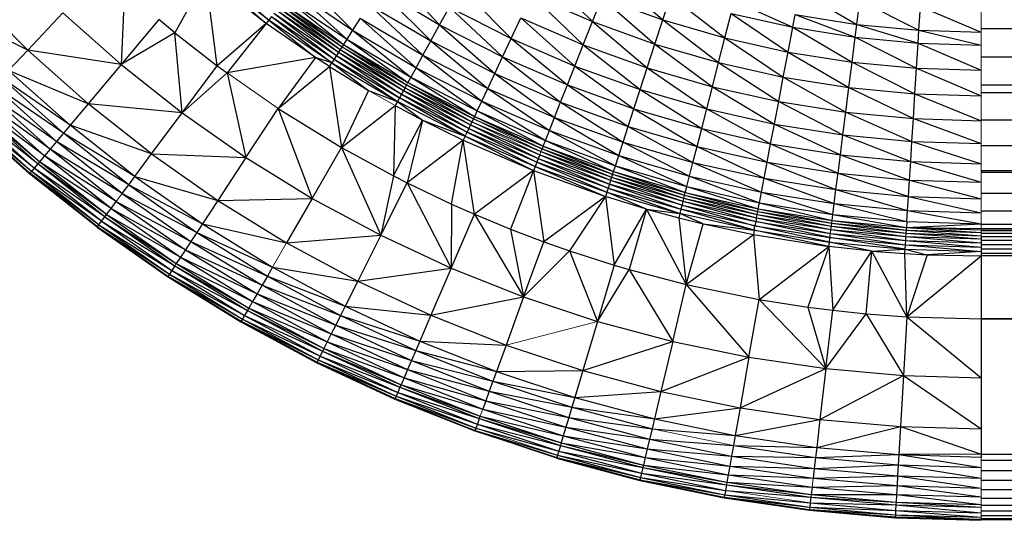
# Paper-space layout '_Front' of a CAD drawing. Header units: millimetres. Extents: x 0 to 1300, y 0 to 650.
# Tile 2 of 51: x 9 to 27, y 0 to 9. Entities that reach past the tile are written whole.
import ezdxf

# ---------------------------------------------------------------- set-up
doc = ezdxf.new("R2010")
doc.units = ezdxf.units.MM

psp = doc.layouts.new('_Front')

# ---------------------------------------------------------------- linework, layer by layer
at = {"color": 142, "linetype": 'Continuous', "lineweight": 18, "true_color": 0x0080c0}
for p, q in [((26.301, 8.778), (26.301, 10.564)), ((13.952, 9.304), (15.019, 8.523)), ((13.857, 9.174), (14.92, 8.367)), ((26.301, 8.778), (26.301, 8.552)), ((15.019, 8.523), (16.13, 7.8)), ((26.301, 6.337), (26.301, 8.552)), ((12.99, 8.059), (13.892, 7.434)), ((16.179, 7.89), (16.157, 7.849)), ((15.485, 7.753), (15.957, 7.485)), ((17.312, 7.198), (18.508, 6.617)), ((17.336, 7.249), (18.529, 6.671)), ((18.529, 6.671), (18.508, 6.617)), ((26.301, 6.337), (26.301, 6.311)), ((26.301, 5.4), (26.301, 6.311)), ((11.034, 5.794), (11.139, 5.935)), ((26.301, 5.4), (26.301, 5.391)), ((26.301, 5.391), (26.301, 5.277)), ((26.301, 5.277), (26.301, 5.245)), ((26.301, 5.245), (26.301, 5.228)), ((26.301, 5.227), (26.301, 5.188)), ((14.04, 5.063), (13.792, 4.635)), ((12.093, 4.698), (12.067, 4.659)), ((17.914, 3.257), (19.527, 3.675)), ((15.954, 2.314), (17.366, 1.753)), ((17.503, 2.13), (17.457, 2.004)), ((17.362, 1.743), (18.806, 1.264)), ((17.381, 1.794), (18.821, 1.317)), ((20.49, 1.781), (21.925, 1.484)), ((26.301, 1.283), (26.301, 1.23)), ((26.301, 0.814), (26.301, 1.23)), ((23.333, 0.909), (23.315, 0.753)), ((26.301, 0.814), (26.301, 0.708)), ((26.301, 0.648), (26.301, 0.708)), ((21.785, 0.692), (23.282, 0.473)), ((26.301, 0.648), (26.301, 0.559)), ((26.301, 0.502), (26.301, 0.559)), ((26.301, 0.502), (26.301, 0.444)), ((26.301, 0.284), (26.301, 0.444)), ((24.782, 0.222), (26.301, 0.175)), ((26.301, 0.284), (26.301, 0.244)), ((26.301, 0.214), (26.301, 0.244)), ((26.301, 0.214), (26.301, 0.178)), ((26.301, 0.178), (26.301, 0.166))]:
    psp.add_line(p, q, dxfattribs=at)
at = {"color": 7, "linetype": 'Continuous', "lineweight": 25}
for p, q in [((12.615, 9.757), (12.068, 8.77)), ((13.68, 8.93), (12.615, 9.757)), ((12.816, 8.188), (12.615, 9.757)), ((13.726, 8.993), (12.664, 9.817)), ((12.664, 9.817), (13.68, 8.93)), ((12.714, 9.877), (13.726, 8.993)), ((14.274, 9.747), (15.204, 8.814)), ((15.859, 9.846), (16.741, 8.911)), ((18.554, 9.838), (19.438, 8.966)), ((19.767, 9.799), (20.678, 8.997)), ((17.107, 9.578), (18.003, 8.667)), ((9.472, 8.464), (8.464, 9.472)), ((11.181, 9.528), (11.12, 8.209)), ((14.016, 9.392), (15.102, 8.654)), ((14.016, 9.392), (15.043, 8.562)), ((14.127, 9.546), (15.204, 8.814)), ((14.127, 9.546), (15.102, 8.654)), ((15.668, 9.546), (16.741, 8.911)), ((15.668, 9.546), (16.584, 8.625)), ((18.363, 9.431), (19.438, 8.966)), ((18.363, 9.431), (19.276, 8.558)), ((20.678, 8.997), (20.816, 9.421)), ((20.816, 9.421), (21.776, 8.678)), ((23.097, 9.504), (24.105, 8.917)), ((13.891, 9.221), (14.988, 8.475)), ((13.891, 9.221), (14.957, 8.426)), ((13.924, 9.266), (15.019, 8.523)), ((13.924, 9.266), (14.988, 8.475)), ((13.952, 9.304), (15.043, 8.562)), ((15.493, 9.27), (16.584, 8.625)), ((15.493, 9.27), (16.444, 8.371)), ((16.741, 8.911), (16.912, 9.223)), ((16.912, 9.223), (18.003, 8.667)), ((16.912, 9.223), (17.852, 8.345)), ((19.438, 8.966), (19.603, 9.384)), ((19.603, 9.384), (20.54, 8.57)), ((19.603, 9.384), (20.678, 8.997)), ((21.943, 9.329), (22.975, 8.867)), ((24.105, 8.917), (24.158, 9.336)), ((24.158, 9.336), (25.201, 8.813)), ((25.201, 8.813), (25.227, 9.235)), ((25.227, 9.235), (26.301, 8.778)), ((26.301, 8.846), (1274.114, 9.329)), ((9.472, 8.464), (8.103, 9.132)), ((10.093, 9.122), (9.472, 8.464)), ((10.093, 9.122), (11.12, 8.209)), ((13.772, 9.057), (13.726, 8.993)), ((13.772, 9.057), (14.88, 8.304)), ((13.772, 9.057), (14.838, 8.238)), ((13.816, 9.117), (14.92, 8.367)), ((13.816, 9.117), (14.88, 8.304)), ((13.857, 9.174), (14.957, 8.426)), ((21.776, 8.678), (21.887, 9.11)), ((21.887, 9.11), (22.892, 8.428)), ((21.887, 9.11), (22.975, 8.867)), ((22.975, 8.867), (23.018, 9.089)), ((23.018, 9.089), (24.076, 8.692)), ((23.018, 9.089), (24.105, 8.917)), ((11.786, 9.002), (11.12, 8.209)), ((12.068, 8.77), (11.786, 9.002)), ((13.68, 8.93), (12.816, 8.188)), ((13.68, 8.93), (12.99, 8.059)), ((13.726, 8.993), (13.68, 8.93)), ((14.552, 8.33), (13.68, 8.93)), ((14.838, 8.238), (13.726, 8.993)), ((13.726, 8.993), (14.552, 8.33)), ((15.337, 9.025), (15.204, 8.814)), ((15.337, 9.025), (16.444, 8.371)), ((15.337, 9.025), (16.324, 8.152)), ((16.584, 8.625), (16.741, 8.911)), ((16.741, 8.911), (17.852, 8.345)), ((16.741, 8.911), (17.713, 8.05)), ((18.003, 8.667), (18.176, 9.034)), ((18.176, 9.034), (19.276, 8.558)), ((18.176, 9.034), (19.127, 8.181)), ((19.276, 8.558), (19.438, 8.966)), ((19.438, 8.966), (20.54, 8.57)), ((19.438, 8.966), (20.404, 8.152)), ((20.54, 8.57), (20.678, 8.997)), ((20.678, 8.997), (21.664, 8.243)), ((20.678, 8.997), (21.776, 8.678)), ((22.892, 8.428), (22.975, 8.867)), ((22.975, 8.867), (24.021, 8.249)), ((22.975, 8.867), (24.076, 8.692)), ((24.076, 8.692), (24.105, 8.917)), ((24.105, 8.917), (25.187, 8.587)), ((24.105, 8.917), (25.201, 8.813)), ((12.068, 8.77), (11.12, 8.209)), ((12.068, 8.77), (12.816, 8.188)), ((12.197, 7.357), (12.068, 8.77)), ((15.204, 8.814), (15.102, 8.654)), ((15.204, 8.814), (16.324, 8.152)), ((15.204, 8.814), (16.232, 7.985)), ((24.021, 8.249), (24.076, 8.692)), ((24.076, 8.692), (25.158, 8.142)), ((24.076, 8.692), (25.187, 8.587)), ((25.187, 8.587), (25.201, 8.813)), ((25.201, 8.813), (26.301, 8.552)), ((25.201, 8.813), (26.301, 8.778)), ((26.301, 8.347), (1274.114, 8.846)), ((26.301, 8.846), (1274.114, 8.846)), ((15.019, 8.523), (14.988, 8.475)), ((15.043, 8.562), (15.019, 8.523)), ((15.019, 8.523), (16.157, 7.849)), ((15.102, 8.654), (15.043, 8.562)), ((15.043, 8.562), (16.179, 7.89)), ((15.043, 8.562), (16.157, 7.849)), ((15.102, 8.654), (16.232, 7.985)), ((15.102, 8.654), (16.179, 7.89)), ((16.444, 8.371), (16.584, 8.625)), ((16.584, 8.625), (17.713, 8.05)), ((16.584, 8.625), (17.589, 7.787)), ((17.852, 8.345), (18.003, 8.667)), ((18.003, 8.667), (19.127, 8.181)), ((18.003, 8.667), (18.996, 7.85)), ((19.127, 8.181), (19.276, 8.558)), ((19.276, 8.558), (20.404, 8.152)), ((19.276, 8.558), (20.279, 7.767)), ((20.404, 8.152), (20.54, 8.57)), ((20.54, 8.57), (21.664, 8.243)), ((20.54, 8.57), (21.555, 7.817)), ((21.664, 8.243), (21.776, 8.678)), ((21.776, 8.678), (22.892, 8.428)), ((21.776, 8.678), (22.807, 7.987)), ((25.158, 8.142), (25.187, 8.587)), ((25.187, 8.587), (26.301, 8.106)), ((25.187, 8.587), (26.301, 8.552)), ((9.472, 8.464), (9.133, 8.103)), ((11.12, 8.209), (9.472, 8.464)), ((10.538, 7.515), (9.472, 8.464)), ((14.92, 8.367), (14.88, 8.304)), ((14.957, 8.426), (14.92, 8.367)), ((14.92, 8.367), (16.068, 7.688)), ((14.92, 8.367), (16.032, 7.622)), ((14.988, 8.475), (14.957, 8.426)), ((14.957, 8.426), (16.102, 7.749)), ((14.957, 8.426), (16.068, 7.688)), ((14.988, 8.475), (16.13, 7.8)), ((14.988, 8.475), (16.102, 7.749)), ((16.324, 8.152), (16.444, 8.371)), ((16.444, 8.371), (17.589, 7.787)), ((16.444, 8.371), (17.483, 7.561)), ((17.713, 8.05), (17.852, 8.345)), ((17.852, 8.345), (18.996, 7.85)), ((17.852, 8.345), (18.876, 7.546)), ((22.807, 7.987), (22.892, 8.428)), ((22.892, 8.428), (24.021, 8.249)), ((22.892, 8.428), (23.964, 7.804)), ((26.301, 8.347), (1274.114, 8.347)), ((26.301, 7.848), (1274.114, 8.347)), ((11.12, 8.209), (10.538, 7.515)), ((11.12, 8.209), (12.197, 7.357)), ((12.197, 7.357), (12.816, 8.188)), ((12.816, 8.188), (12.99, 8.059)), ((14.552, 8.33), (12.99, 8.059)), ((14.552, 8.33), (13.892, 7.434)), ((13.892, 7.434), (14.796, 8.172)), ((14.796, 8.172), (14.552, 8.33)), ((14.838, 8.238), (14.552, 8.33)), ((14.796, 8.172), (14.838, 8.238)), ((14.796, 8.172), (15.485, 7.753)), ((14.796, 8.172), (15.01, 6.745)), ((14.88, 8.304), (14.838, 8.238)), ((14.838, 8.238), (15.995, 7.554)), ((14.838, 8.238), (15.485, 7.753)), ((14.88, 8.304), (16.032, 7.622)), ((14.88, 8.304), (15.995, 7.554)), ((18.996, 7.85), (19.127, 8.181)), ((19.127, 8.181), (20.279, 7.767)), ((19.127, 8.181), (20.169, 7.428)), ((21.555, 7.817), (21.664, 8.243)), ((21.664, 8.243), (22.807, 7.987)), ((21.664, 8.243), (22.725, 7.556)), ((23.964, 7.804), (24.021, 8.249)), ((24.021, 8.249), (25.158, 8.142)), ((24.021, 8.249), (25.13, 7.694)), ((10.538, 7.515), (9.133, 8.103)), ((10.22, 7.136), (9.133, 8.103)), ((12.197, 7.357), (12.99, 8.059)), ((12.99, 8.059), (13.323, 6.569)), ((16.324, 8.152), (16.232, 7.985)), ((16.324, 8.152), (17.483, 7.561)), ((16.324, 8.152), (17.402, 7.389)), ((17.589, 7.787), (17.713, 8.05)), ((17.713, 8.05), (18.876, 7.546)), ((17.713, 8.05), (18.769, 7.276)), ((20.279, 7.767), (20.404, 8.152)), ((20.404, 8.152), (21.555, 7.817)), ((20.404, 8.152), (21.454, 7.425)), ((25.13, 7.694), (25.158, 8.142)), ((25.158, 8.142), (26.301, 7.657)), ((25.158, 8.142), (26.301, 8.106)), ((10.103, 6.997), (8.878, 7.833)), ((9.981, 6.851), (8.878, 7.833)), ((10.22, 7.136), (9.008, 7.971)), ((10.103, 6.997), (9.008, 7.971)), ((16.157, 7.849), (16.13, 7.8)), ((16.157, 7.849), (17.336, 7.249)), ((16.157, 7.849), (17.312, 7.198)), ((16.232, 7.985), (16.179, 7.89)), ((16.179, 7.89), (17.355, 7.291)), ((16.179, 7.89), (17.336, 7.249)), ((16.232, 7.985), (17.402, 7.389)), ((16.232, 7.985), (17.355, 7.291)), ((18.876, 7.546), (18.996, 7.85)), ((18.996, 7.85), (20.169, 7.428)), ((18.996, 7.85), (20.068, 7.117)), ((22.725, 7.556), (22.807, 7.987)), ((22.807, 7.987), (23.964, 7.804)), ((22.807, 7.987), (23.909, 7.368)), ((26.301, 7.848), (1274.114, 7.848)), ((26.301, 7.714), (1274.114, 7.848)), ((9.981, 6.851), (8.757, 7.705)), ((9.868, 6.717), (8.757, 7.705)), ((15.485, 7.753), (15.01, 6.745)), ((15.485, 7.753), (15.995, 7.554)), ((16.068, 7.688), (16.032, 7.622)), ((16.102, 7.749), (16.068, 7.688)), ((16.068, 7.688), (17.257, 7.082)), ((16.068, 7.688), (17.225, 7.015)), ((16.13, 7.8), (16.102, 7.749)), ((16.102, 7.749), (17.287, 7.145)), ((16.102, 7.749), (17.257, 7.082)), ((16.13, 7.8), (17.312, 7.198)), ((16.13, 7.8), (17.287, 7.145)), ((17.483, 7.561), (17.589, 7.787)), ((17.589, 7.787), (18.769, 7.276)), ((17.589, 7.787), (18.677, 7.045)), ((20.169, 7.428), (20.279, 7.767)), ((20.279, 7.767), (21.454, 7.425)), ((20.279, 7.767), (21.366, 7.08)), ((21.454, 7.425), (21.555, 7.817)), ((21.555, 7.817), (22.725, 7.556)), ((21.555, 7.817), (22.649, 7.158)), ((23.909, 7.368), (23.964, 7.804)), ((23.964, 7.804), (25.13, 7.694)), ((23.964, 7.804), (25.103, 7.255)), ((25.103, 7.255), (25.13, 7.694)), ((25.13, 7.694), (26.301, 7.657)), ((25.13, 7.694), (26.301, 7.217)), ((26.301, 7.714), (1274.114, 7.714)), ((26.301, 7.232), (1274.114, 7.714)), ((9.767, 6.597), (8.557, 7.493)), ((9.681, 6.494), (8.557, 7.493)), ((9.868, 6.717), (8.649, 7.591)), ((9.767, 6.597), (8.649, 7.591)), ((10.538, 7.515), (10.22, 7.136)), ((12.197, 7.357), (10.538, 7.515)), ((11.657, 6.631), (10.538, 7.515)), ((15.01, 6.745), (15.957, 7.485)), ((15.957, 7.485), (15.929, 6.242)), ((15.995, 7.554), (15.957, 7.485)), ((15.957, 7.485), (16.439, 7.228)), ((16.032, 7.622), (15.995, 7.554)), ((17.192, 6.943), (15.995, 7.554)), ((15.995, 7.554), (16.439, 7.228)), ((17.225, 7.015), (16.032, 7.622)), ((17.192, 6.943), (16.032, 7.622)), ((17.402, 7.389), (17.483, 7.561)), ((17.483, 7.561), (18.677, 7.045)), ((17.483, 7.561), (18.607, 6.868)), ((18.769, 7.276), (18.876, 7.546)), ((18.876, 7.546), (20.068, 7.117)), ((18.876, 7.546), (19.978, 6.841)), ((22.649, 7.158), (22.725, 7.556)), ((22.725, 7.556), (23.909, 7.368)), ((22.725, 7.556), (23.858, 6.966)), ((9.537, 6.323), (8.374, 7.3)), ((9.509, 6.29), (8.374, 7.3)), ((9.586, 6.381), (8.404, 7.331)), ((9.537, 6.323), (8.404, 7.331)), ((9.651, 6.458), (8.456, 7.386)), ((9.586, 6.381), (8.456, 7.386)), ((9.681, 6.494), (8.525, 7.459)), ((9.651, 6.458), (8.525, 7.459)), ((11.657, 6.631), (12.197, 7.357)), ((12.197, 7.357), (13.323, 6.569)), ((13.323, 6.569), (13.892, 7.434)), ((13.892, 7.434), (15.01, 6.745)), ((13.892, 7.434), (14.492, 5.847)), ((17.402, 7.389), (17.355, 7.291)), ((17.402, 7.389), (18.607, 6.868)), ((17.402, 7.389), (18.567, 6.766)), ((20.068, 7.117), (20.169, 7.428)), ((20.169, 7.428), (21.366, 7.08)), ((20.169, 7.428), (21.285, 6.764)), ((21.366, 7.08), (21.454, 7.425)), ((21.454, 7.425), (22.649, 7.158)), ((21.454, 7.425), (22.583, 6.808)), ((23.858, 6.966), (23.909, 7.368)), ((23.909, 7.368), (25.103, 7.255)), ((23.909, 7.368), (25.077, 6.851)), ((9.509, 6.29), (8.366, 7.291)), ((9.502, 6.281), (8.366, 7.291)), ((10.22, 7.136), (10.103, 6.997)), ((11.657, 6.631), (10.22, 7.136)), ((11.361, 6.233), (10.22, 7.136)), ((15.929, 6.242), (16.439, 7.228)), ((16.439, 7.228), (16.166, 6.121)), ((16.439, 7.228), (17.159, 6.873)), ((16.439, 7.228), (17.192, 6.943)), ((17.287, 7.145), (17.257, 7.082)), ((17.312, 7.198), (17.287, 7.145)), ((17.287, 7.145), (18.508, 6.617)), ((17.287, 7.145), (18.482, 6.552)), ((17.336, 7.249), (17.312, 7.198)), ((17.312, 7.198), (18.529, 6.671)), ((17.355, 7.291), (17.336, 7.249)), ((17.336, 7.249), (18.55, 6.723)), ((17.355, 7.291), (18.567, 6.766)), ((17.355, 7.291), (18.55, 6.723)), ((18.677, 7.045), (18.769, 7.276)), ((18.769, 7.276), (19.978, 6.841)), ((18.769, 7.276), (19.901, 6.604)), ((22.583, 6.808), (22.649, 7.158)), ((22.649, 7.158), (23.858, 6.966)), ((22.649, 7.158), (23.814, 6.613)), ((25.077, 6.851), (25.103, 7.255)), ((25.103, 7.255), (26.301, 7.217)), ((25.103, 7.255), (26.301, 6.813)), ((26.301, 7.232), (1274.114, 7.232)), ((26.301, 6.782), (1274.114, 7.232)), ((10.103, 6.997), (9.981, 6.851)), ((11.361, 6.233), (10.103, 6.997)), ((11.253, 6.088), (10.103, 6.997)), ((17.192, 6.943), (17.225, 7.015)), ((17.257, 7.082), (17.225, 7.015)), ((18.454, 6.483), (17.225, 7.015)), ((17.225, 7.015), (18.425, 6.41)), ((17.257, 7.082), (18.482, 6.552)), ((17.257, 7.082), (18.454, 6.483)), ((18.607, 6.868), (18.677, 7.045)), ((18.677, 7.045), (19.901, 6.604)), ((18.677, 7.045), (19.842, 6.423)), ((19.978, 6.841), (20.068, 7.117)), ((20.068, 7.117), (21.285, 6.764)), ((20.068, 7.117), (21.212, 6.482)), ((21.285, 6.764), (21.366, 7.08)), ((21.366, 7.08), (22.583, 6.808)), ((21.366, 7.08), (22.521, 6.487)), ((23.814, 6.613), (23.858, 6.966)), ((23.858, 6.966), (25.077, 6.851)), ((23.858, 6.966), (25.055, 6.496)), ((9.981, 6.851), (9.868, 6.717)), ((11.253, 6.088), (9.981, 6.851)), ((11.139, 5.935), (9.981, 6.851)), ((17.159, 6.873), (16.166, 6.121)), ((16.952, 5.745), (17.159, 6.873)), ((17.192, 6.943), (17.159, 6.873)), ((17.159, 6.873), (18.397, 6.337)), ((17.357, 5.566), (17.159, 6.873)), ((17.192, 6.943), (18.425, 6.41)), ((17.192, 6.943), (18.397, 6.337)), ((18.567, 6.766), (18.607, 6.868)), ((18.607, 6.868), (19.842, 6.423)), ((18.607, 6.868), (19.809, 6.319)), ((19.901, 6.604), (19.978, 6.841)), ((19.978, 6.841), (21.212, 6.482)), ((19.978, 6.841), (21.15, 6.241)), ((22.521, 6.487), (22.583, 6.808)), ((22.583, 6.808), (23.814, 6.613)), ((22.583, 6.808), (23.773, 6.289)), ((25.055, 6.496), (25.077, 6.851)), ((25.077, 6.851), (26.301, 6.813)), ((25.077, 6.851), (26.301, 6.457)), ((26.301, 6.782), (1274.114, 6.782)), ((26.301, 6.337), (1274.114, 6.782)), ((9.868, 6.717), (9.767, 6.597)), ((11.139, 5.935), (9.868, 6.717)), ((11.034, 5.794), (9.868, 6.717)), ((11.361, 6.233), (11.657, 6.631)), ((11.657, 6.631), (13.323, 6.569)), ((11.657, 6.631), (12.825, 5.812)), ((14.492, 5.847), (15.01, 6.745)), ((15.01, 6.745), (15.929, 6.242)), ((15.01, 6.745), (15.701, 5.195)), ((18.508, 6.617), (18.482, 6.552)), ((18.508, 6.617), (19.759, 6.167)), ((18.508, 6.617), (19.737, 6.1)), ((18.55, 6.723), (18.529, 6.671)), ((18.529, 6.671), (19.777, 6.222)), ((18.529, 6.671), (19.759, 6.167)), ((18.567, 6.766), (18.55, 6.723)), ((18.55, 6.723), (19.794, 6.275)), ((18.55, 6.723), (19.777, 6.222)), ((18.567, 6.766), (19.809, 6.319)), ((18.567, 6.766), (19.794, 6.275)), ((19.842, 6.423), (19.901, 6.604)), ((19.901, 6.604), (21.15, 6.241)), ((19.901, 6.604), (21.103, 6.057)), ((21.212, 6.482), (21.285, 6.764)), ((21.285, 6.764), (22.521, 6.487)), ((21.285, 6.764), (22.467, 6.202)), ((23.773, 6.289), (23.814, 6.613)), ((23.814, 6.613), (25.055, 6.496)), ((23.814, 6.613), (25.034, 6.17)), ((9.651, 6.458), (9.586, 6.381)), ((9.681, 6.494), (9.651, 6.458)), ((10.86, 5.561), (9.651, 6.458)), ((10.832, 5.523), (9.651, 6.458)), ((9.767, 6.597), (9.681, 6.494)), ((10.941, 5.669), (9.681, 6.494)), ((10.86, 5.561), (9.681, 6.494)), ((11.034, 5.794), (9.767, 6.597)), ((10.941, 5.669), (9.767, 6.597)), ((13.323, 6.569), (12.825, 5.812)), ((13.323, 6.569), (14.492, 5.847)), ((18.454, 6.483), (18.425, 6.41)), ((18.482, 6.552), (18.454, 6.483)), ((19.714, 6.029), (18.454, 6.483)), ((18.454, 6.483), (19.69, 5.954)), ((18.482, 6.552), (19.737, 6.1)), ((18.482, 6.552), (19.714, 6.029)), ((21.103, 6.057), (21.212, 6.482)), ((21.212, 6.482), (22.467, 6.202)), ((21.212, 6.482), (22.42, 5.957)), ((22.467, 6.202), (22.521, 6.487)), ((22.521, 6.487), (23.773, 6.289)), ((22.521, 6.487), (23.736, 6.001)), ((25.034, 6.17), (25.055, 6.496)), ((25.055, 6.496), (26.301, 6.457)), ((25.055, 6.496), (26.301, 6.13)), ((9.509, 6.29), (9.502, 6.281)), ((10.701, 5.347), (9.502, 6.281)), ((10.695, 5.338), (9.502, 6.281)), ((9.537, 6.323), (9.509, 6.29)), ((10.727, 5.382), (9.509, 6.29)), ((10.701, 5.347), (9.509, 6.29)), ((9.586, 6.381), (9.537, 6.323)), ((10.772, 5.443), (9.537, 6.323)), ((10.727, 5.382), (9.537, 6.323)), ((10.832, 5.523), (9.586, 6.381)), ((10.772, 5.443), (9.586, 6.381)), ((18.397, 6.337), (17.357, 5.566)), ((18.397, 6.337), (17.989, 5.305)), ((18.425, 6.41), (18.397, 6.337)), ((18.397, 6.337), (19.666, 5.88)), ((18.397, 6.337), (18.578, 5.081)), ((18.425, 6.41), (19.69, 5.954)), ((18.425, 6.41), (19.666, 5.88)), ((19.794, 6.275), (19.777, 6.222)), ((19.794, 6.275), (19.809, 6.319)), ((19.794, 6.275), (21.065, 5.906)), ((19.794, 6.275), (21.051, 5.852)), ((19.809, 6.319), (19.842, 6.423)), ((19.809, 6.319), (21.076, 5.951)), ((19.809, 6.319), (21.065, 5.906)), ((19.842, 6.423), (21.103, 6.057)), ((19.842, 6.423), (21.076, 5.951)), ((23.736, 6.001), (23.773, 6.289)), ((23.773, 6.289), (25.034, 6.17)), ((23.773, 6.289), (25.016, 5.88)), ((26.301, 6.337), (1274.114, 6.337)), ((26.301, 6.311), (1274.114, 6.337)), ((26.301, 6.311), (1274.114, 6.311)), ((26.301, 5.936), (1274.114, 6.311)), ((11.139, 5.935), (11.253, 6.088)), ((11.253, 6.088), (11.361, 6.233)), ((11.253, 6.088), (12.553, 5.399)), ((11.253, 6.088), (12.453, 5.247)), ((11.361, 6.233), (12.825, 5.812)), ((11.361, 6.233), (12.553, 5.399)), ((15.929, 6.242), (15.701, 5.195)), ((15.701, 5.195), (16.166, 6.121)), ((15.929, 6.242), (16.166, 6.121)), ((16.166, 6.121), (16.952, 5.745)), ((16.166, 6.121), (16.946, 4.615)), ((19.737, 6.1), (19.714, 6.029)), ((19.759, 6.167), (19.737, 6.1)), ((21.019, 5.728), (19.737, 6.1)), ((19.737, 6.1), (21, 5.656)), ((19.777, 6.222), (19.759, 6.167)), ((19.759, 6.167), (21.036, 5.796)), ((19.759, 6.167), (21.019, 5.728)), ((19.777, 6.222), (21.051, 5.852)), ((19.777, 6.222), (21.036, 5.796)), ((21.15, 6.241), (22.42, 5.957)), ((21.15, 6.241), (22.384, 5.77)), ((22.42, 5.957), (22.467, 6.202)), ((22.467, 6.202), (23.736, 6.001)), ((22.467, 6.202), (23.705, 5.754)), ((25.016, 5.88), (25.034, 6.17)), ((25.034, 6.17), (26.301, 6.13)), ((25.034, 6.17), (26.301, 5.84)), ((11.139, 5.935), (12.453, 5.247)), ((11.139, 5.935), (12.349, 5.088)), ((19.69, 5.954), (19.666, 5.88)), ((19.714, 6.029), (19.69, 5.954)), ((19.69, 5.954), (20.981, 5.58)), ((20.393, 5.658), (19.69, 5.954)), ((19.714, 6.029), (21, 5.656)), ((19.714, 6.029), (20.981, 5.58)), ((21.065, 5.906), (21.076, 5.951)), ((21.076, 5.951), (21.103, 6.057)), ((21.076, 5.951), (22.364, 5.663)), ((21.076, 5.951), (22.355, 5.618)), ((21.103, 6.057), (22.384, 5.77)), ((21.103, 6.057), (22.364, 5.663)), ((22.384, 5.77), (22.42, 5.957)), ((22.42, 5.957), (23.705, 5.754)), ((22.42, 5.957), (23.681, 5.565)), ((23.705, 5.754), (23.736, 6.001)), ((23.736, 6.001), (25.016, 5.88)), ((23.736, 6.001), (25.001, 5.631)), ((26.301, 5.936), (1274.114, 5.936)), ((26.301, 5.624), (1274.114, 5.936)), ((10.941, 5.669), (11.034, 5.794)), ((11.034, 5.794), (12.349, 5.088)), ((11.034, 5.794), (12.253, 4.941)), ((12.825, 5.812), (12.553, 5.399)), ((12.825, 5.812), (14.492, 5.847)), ((12.825, 5.812), (14.04, 5.063)), ((14.492, 5.847), (14.04, 5.063)), ((14.492, 5.847), (15.701, 5.195)), ((16.952, 5.745), (16.946, 4.615)), ((16.952, 5.745), (17.357, 5.566)), ((19.666, 5.88), (18.578, 5.081)), ((19.666, 5.88), (19.035, 4.92)), ((20.393, 5.658), (19.666, 5.88)), ((19.666, 5.88), (19.824, 4.668)), ((21.036, 5.796), (21.019, 5.728)), ((21.051, 5.852), (21.036, 5.796)), ((21.036, 5.796), (22.334, 5.505)), ((21.036, 5.796), (22.321, 5.437)), ((21.051, 5.852), (21.065, 5.906)), ((21.051, 5.852), (22.345, 5.562)), ((21.051, 5.852), (22.334, 5.505)), ((21.065, 5.906), (22.355, 5.618)), ((21.065, 5.906), (22.345, 5.562)), ((22.364, 5.663), (22.384, 5.77)), ((22.384, 5.77), (23.681, 5.565)), ((22.384, 5.77), (23.668, 5.457)), ((23.681, 5.565), (23.705, 5.754)), ((23.705, 5.754), (25.001, 5.631)), ((23.705, 5.754), (24.989, 5.441)), ((25.001, 5.631), (25.016, 5.88)), ((25.016, 5.88), (26.301, 5.84)), ((25.016, 5.88), (26.301, 5.59)), ((10.86, 5.561), (10.941, 5.669)), ((10.941, 5.669), (12.253, 4.941)), ((10.941, 5.669), (12.166, 4.81)), ((16.946, 4.615), (17.357, 5.566)), ((17.357, 5.566), (18.223, 4.108)), ((17.357, 5.566), (17.989, 5.305)), ((19.824, 4.668), (20.393, 5.658)), ((20.393, 5.658), (20.087, 4.591)), ((20.393, 5.658), (20.961, 5.504)), ((20.393, 5.658), (20.981, 5.58)), ((20.393, 5.658), (21.093, 4.328)), ((20.981, 5.58), (20.961, 5.504)), ((21, 5.656), (20.981, 5.58)), ((22.292, 5.286), (20.981, 5.58)), ((21.395, 5.398), (20.981, 5.58)), ((21.019, 5.728), (21, 5.656)), ((22.307, 5.363), (21, 5.656)), ((22.292, 5.286), (21, 5.656)), ((21.019, 5.728), (22.321, 5.437)), ((21.019, 5.728), (22.307, 5.363)), ((22.334, 5.505), (22.345, 5.562)), ((22.345, 5.562), (22.355, 5.618)), ((22.345, 5.562), (23.655, 5.355)), ((22.345, 5.562), (23.648, 5.297)), ((22.355, 5.618), (22.364, 5.663)), ((22.355, 5.618), (23.662, 5.411)), ((22.355, 5.618), (23.655, 5.355)), ((22.364, 5.663), (23.668, 5.457)), ((22.364, 5.663), (23.662, 5.411)), ((23.668, 5.457), (23.681, 5.565)), ((23.681, 5.565), (24.989, 5.441)), ((23.681, 5.565), (24.982, 5.332)), ((24.989, 5.441), (25.001, 5.631)), ((25.001, 5.631), (26.301, 5.59)), ((25.001, 5.631), (26.301, 5.4)), ((26.301, 5.624), (1274.114, 5.624)), ((26.301, 5.391), (1274.114, 5.624)), ((10.727, 5.382), (10.772, 5.443)), ((10.772, 5.443), (10.832, 5.523)), ((10.772, 5.443), (12.067, 4.659)), ((10.772, 5.443), (12.012, 4.575)), ((10.832, 5.523), (10.86, 5.561)), ((10.832, 5.523), (12.093, 4.698)), ((10.832, 5.523), (12.067, 4.659)), ((10.86, 5.561), (12.166, 4.81)), ((10.86, 5.561), (12.093, 4.698)), ((12.553, 5.399), (12.453, 5.247)), ((12.553, 5.399), (14.04, 5.063)), ((12.553, 5.399), (13.792, 4.635)), ((20.961, 5.504), (21.395, 5.398)), ((20.961, 5.504), (21.093, 4.328)), ((21.093, 4.328), (21.395, 5.398)), ((21.395, 5.398), (22.292, 5.286)), ((21.395, 5.398), (22.278, 5.21)), ((22.321, 5.437), (22.307, 5.363)), ((22.334, 5.505), (22.321, 5.437)), ((22.321, 5.437), (23.639, 5.228)), ((23.629, 5.154), (22.321, 5.437)), ((22.334, 5.505), (23.648, 5.297)), ((22.334, 5.505), (23.639, 5.228)), ((23.655, 5.355), (23.662, 5.411)), ((23.662, 5.411), (23.668, 5.457)), ((23.662, 5.411), (24.979, 5.286)), ((23.662, 5.411), (24.975, 5.23)), ((23.668, 5.457), (24.982, 5.332)), ((23.668, 5.457), (24.979, 5.286)), ((24.989, 5.441), (24.982, 5.332)), ((24.982, 5.332), (26.301, 5.4)), ((24.989, 5.441), (26.301, 5.4)), ((26.301, 5.391), (1274.114, 5.391)), ((26.301, 5.316), (1274.114, 5.391)), ((10.695, 5.338), (10.701, 5.347)), ((10.695, 5.338), (11.946, 4.476)), ((10.695, 5.338), (11.94, 4.466)), ((10.701, 5.347), (10.727, 5.382)), ((10.701, 5.347), (11.97, 4.512)), ((10.701, 5.347), (11.946, 4.476)), ((10.727, 5.382), (12.012, 4.575)), ((10.727, 5.382), (11.97, 4.512)), ((12.453, 5.247), (12.349, 5.088)), ((12.453, 5.247), (13.792, 4.635)), ((12.453, 5.247), (13.701, 4.477)), ((17.989, 5.305), (18.223, 4.108)), ((17.989, 5.305), (18.578, 5.081)), ((22.292, 5.286), (22.278, 5.21)), ((22.292, 5.286), (22.307, 5.363)), ((22.292, 5.286), (23.62, 5.076)), ((23.61, 4.999), (22.292, 5.286)), ((22.307, 5.363), (23.629, 5.154)), ((23.62, 5.076), (22.307, 5.363)), ((23.629, 5.154), (23.639, 5.228)), ((23.639, 5.228), (23.648, 5.297)), ((23.639, 5.228), (24.967, 5.103)), ((23.639, 5.228), (24.963, 5.028)), ((23.648, 5.297), (23.655, 5.355)), ((23.648, 5.297), (24.972, 5.172)), ((23.648, 5.297), (24.967, 5.103)), ((23.655, 5.355), (24.975, 5.23)), ((23.655, 5.355), (24.972, 5.172)), ((24.972, 5.172), (24.975, 5.23)), ((24.975, 5.23), (24.979, 5.286)), ((24.975, 5.23), (26.301, 5.188)), ((24.975, 5.23), (26.301, 5.13)), ((24.979, 5.286), (24.982, 5.332)), ((24.979, 5.286), (26.301, 5.245)), ((24.979, 5.286), (26.301, 5.188)), ((24.982, 5.332), (26.301, 5.316)), ((24.982, 5.332), (26.301, 5.291)), ((24.982, 5.332), (26.301, 5.245)), ((26.301, 5.316), (1274.114, 5.316)), ((26.301, 5.277), (1274.114, 5.316)), ((1274.114, 5.277), (26.301, 5.277)), ((1274.114, 5.277), (26.301, 5.228)), ((1274.114, 5.228), (26.301, 5.228)), ((1274.114, 5.228), (26.301, 5.169)), ((12.349, 5.088), (12.253, 4.941)), ((12.349, 5.088), (13.701, 4.477)), ((12.349, 5.088), (13.606, 4.313)), ((14.04, 5.063), (15.701, 5.195)), ((14.04, 5.063), (15.295, 4.386)), ((15.701, 5.195), (15.295, 4.386)), ((15.701, 5.195), (16.946, 4.615)), ((18.223, 4.108), (18.578, 5.081)), ((18.578, 5.081), (19.035, 4.92)), ((21.093, 4.328), (22.278, 5.21)), ((22.278, 5.21), (23.61, 4.999)), ((22.278, 5.21), (22.38, 4.062)), ((23.61, 4.999), (23.62, 5.076)), ((23.62, 5.076), (23.629, 5.154)), ((23.62, 5.076), (24.958, 4.95)), ((24.372, 4.916), (23.62, 5.076)), ((23.629, 5.154), (24.963, 5.028)), ((24.958, 4.95), (23.629, 5.154)), ((24.963, 5.028), (24.967, 5.103)), ((24.967, 5.103), (24.972, 5.172)), ((24.967, 5.103), (26.301, 5.061)), ((24.967, 5.103), (26.301, 4.986)), ((24.972, 5.172), (26.301, 5.13)), ((24.972, 5.172), (26.301, 5.061)), ((26.301, 5.188), (26.301, 1.283)), ((1274.114, 5.169), (26.301, 5.169)), ((1274.114, 5.169), (26.301, 5.101)), ((1274.114, 5.101), (26.301, 5.101)), ((1274.114, 5.101), (26.301, 5.026)), ((12.253, 4.941), (12.166, 4.81)), ((12.253, 4.941), (13.606, 4.313)), ((12.253, 4.941), (13.518, 4.161)), ((18.223, 4.108), (19.035, 4.92)), ((19.035, 4.92), (19.824, 4.668)), ((19.035, 4.92), (19.527, 3.675)), ((22.38, 4.062), (23.61, 4.999)), ((23.61, 4.999), (23.237, 3.928)), ((24.372, 4.916), (23.61, 4.999)), ((23.61, 4.999), (23.679, 3.872)), ((23.679, 3.872), (24.372, 4.916)), ((24.272, 3.811), (24.372, 4.916)), ((24.372, 4.916), (24.958, 4.95)), ((24.372, 4.916), (24.953, 4.872)), ((24.988, 3.757), (24.372, 4.916)), ((24.953, 4.872), (24.958, 4.95)), ((24.953, 4.872), (25.344, 4.851)), ((24.988, 3.757), (24.953, 4.872)), ((24.958, 4.95), (24.963, 5.028)), ((24.958, 4.95), (26.301, 4.907)), ((24.958, 4.95), (25.344, 4.851)), ((24.963, 5.028), (26.301, 4.986)), ((24.963, 5.028), (26.301, 4.907)), ((26.301, 4.907), (25.344, 4.851)), ((1274.114, 5.026), (26.301, 5.026)), ((1274.114, 5.026), (26.301, 4.95)), ((1274.114, 4.95), (26.301, 4.95)), ((1274.114, 4.95), (26.301, 4.873)), ((1274.114, 4.873), (26.301, 4.873)), ((1274.114, 4.873), (26.301, 4.83)), ((12.166, 4.81), (12.093, 4.698)), ((12.093, 4.698), (13.44, 4.025)), ((12.093, 4.698), (13.373, 3.908)), ((12.166, 4.81), (13.518, 4.161)), ((12.166, 4.81), (13.44, 4.025)), ((25.344, 4.851), (24.988, 3.757)), ((24.988, 3.757), (26.301, 4.83)), ((25.344, 4.851), (26.301, 4.83)), ((1274.114, 4.83), (26.301, 4.83)), ((1274.114, 4.83), (26.301, 3.719)), ((12.012, 4.575), (11.97, 4.512)), ((12.067, 4.659), (12.012, 4.575)), ((12.012, 4.575), (13.349, 3.868)), ((12.012, 4.575), (13.299, 3.781)), ((12.067, 4.659), (13.373, 3.908)), ((12.067, 4.659), (13.349, 3.868)), ((13.792, 4.635), (13.701, 4.477)), ((13.792, 4.635), (15.295, 4.386)), ((13.792, 4.635), (15.073, 3.944)), ((15.295, 4.386), (16.946, 4.615)), ((16.946, 4.615), (16.588, 3.784)), ((16.946, 4.615), (18.223, 4.108)), ((19.824, 4.668), (19.527, 3.675)), ((19.527, 3.675), (20.087, 4.591)), ((19.824, 4.668), (20.087, 4.591)), ((20.087, 4.591), (20.854, 3.32)), ((20.087, 4.591), (21.093, 4.328)), ((11.946, 4.476), (11.94, 4.466)), ((11.94, 4.466), (13.239, 3.678)), ((11.94, 4.466), (13.234, 3.668)), ((11.97, 4.512), (11.946, 4.476)), ((11.946, 4.476), (13.261, 3.715)), ((11.946, 4.476), (13.239, 3.678)), ((11.97, 4.512), (13.299, 3.781)), ((11.97, 4.512), (13.261, 3.715)), ((13.701, 4.477), (13.606, 4.313)), ((13.701, 4.477), (15.073, 3.944)), ((13.701, 4.477), (14.991, 3.782)), ((15.295, 4.386), (15.073, 3.944)), ((15.295, 4.386), (16.588, 3.784)), ((13.606, 4.313), (13.518, 4.161)), ((13.606, 4.313), (14.991, 3.782)), ((13.606, 4.313), (14.906, 3.612)), ((20.854, 3.32), (21.093, 4.328)), ((21.093, 4.328), (22.2, 3.042)), ((21.093, 4.328), (22.38, 4.062)), ((13.44, 4.025), (13.373, 3.908)), ((13.518, 4.161), (13.44, 4.025)), ((13.44, 4.025), (14.827, 3.455)), ((13.44, 4.025), (14.757, 3.315)), ((13.518, 4.161), (14.906, 3.612)), ((13.518, 4.161), (14.827, 3.455)), ((16.588, 3.784), (18.223, 4.108)), ((18.223, 4.108), (17.914, 3.257)), ((18.223, 4.108), (19.527, 3.675)), ((22.2, 3.042), (22.38, 4.062)), ((22.38, 4.062), (23.559, 2.843)), ((22.38, 4.062), (23.237, 3.928)), ((13.349, 3.868), (13.299, 3.781)), ((13.373, 3.908), (13.349, 3.868)), ((13.349, 3.868), (14.697, 3.195)), ((13.349, 3.868), (14.675, 3.153)), ((13.373, 3.908), (14.757, 3.315)), ((13.373, 3.908), (14.697, 3.195)), ((15.073, 3.944), (14.991, 3.782)), ((15.073, 3.944), (16.588, 3.784)), ((15.073, 3.944), (16.392, 3.329)), ((23.237, 3.928), (23.679, 3.872)), ((23.237, 3.928), (23.559, 2.843)), ((23.559, 2.843), (23.679, 3.872)), ((23.679, 3.872), (24.272, 3.811)), ((13.239, 3.678), (13.234, 3.668)), ((13.234, 3.668), (14.577, 2.957)), ((13.234, 3.668), (14.572, 2.946)), ((13.261, 3.715), (13.239, 3.678)), ((13.239, 3.678), (14.596, 2.995)), ((13.239, 3.678), (14.577, 2.957)), ((13.299, 3.781), (13.261, 3.715)), ((13.261, 3.715), (14.63, 3.063)), ((13.261, 3.715), (14.596, 2.995)), ((13.299, 3.781), (14.675, 3.153)), ((13.299, 3.781), (14.63, 3.063)), ((14.991, 3.782), (14.906, 3.612)), ((14.991, 3.782), (16.392, 3.329)), ((14.991, 3.782), (16.32, 3.162)), ((16.588, 3.784), (16.392, 3.329)), ((16.588, 3.784), (17.914, 3.257)), ((19.527, 3.675), (19.268, 2.808)), ((19.527, 3.675), (20.854, 3.32)), ((23.559, 2.843), (24.272, 3.811)), ((24.272, 3.811), (24.988, 3.757)), ((24.272, 3.811), (24.928, 2.723)), ((24.988, 3.757), (24.928, 2.723)), ((24.988, 3.757), (26.301, 3.719)), ((24.988, 3.757), (26.301, 2.683)), ((26.301, 3.719), (1274.114, 3.719)), ((26.301, 1.331), (1274.114, 3.719)), ((14.906, 3.612), (14.827, 3.455)), ((14.906, 3.612), (16.32, 3.162)), ((14.906, 3.612), (16.245, 2.988)), ((14.757, 3.315), (14.697, 3.195)), ((14.827, 3.455), (14.757, 3.315)), ((14.757, 3.315), (16.175, 2.826)), ((14.757, 3.315), (16.113, 2.682)), ((14.827, 3.455), (16.245, 2.988)), ((14.827, 3.455), (16.175, 2.826)), ((16.392, 3.329), (16.32, 3.162)), ((16.392, 3.329), (17.914, 3.257)), ((16.392, 3.329), (17.744, 2.792)), ((19.268, 2.808), (20.854, 3.32)), ((20.854, 3.32), (20.646, 2.439)), ((20.854, 3.32), (22.2, 3.042)), ((14.697, 3.195), (14.63, 3.063)), ((14.675, 3.153), (16.06, 2.559)), ((14.675, 3.153), (16.041, 2.516)), ((14.697, 3.195), (16.113, 2.682)), ((14.697, 3.195), (16.06, 2.559)), ((16.32, 3.162), (16.245, 2.988)), ((16.32, 3.162), (17.744, 2.792)), ((16.32, 3.162), (17.682, 2.621)), ((17.914, 3.257), (17.744, 2.792)), ((17.914, 3.257), (19.268, 2.808)), ((14.577, 2.957), (14.572, 2.946)), ((14.596, 2.995), (14.577, 2.957)), ((14.577, 2.957), (15.971, 2.354)), ((14.577, 2.957), (15.954, 2.314)), ((14.63, 3.063), (14.596, 2.995)), ((14.596, 2.995), (16.001, 2.424)), ((14.596, 2.995), (15.971, 2.354)), ((14.63, 3.063), (16.041, 2.516)), ((14.63, 3.063), (16.001, 2.424)), ((16.245, 2.988), (16.175, 2.826)), ((16.245, 2.988), (17.682, 2.621)), ((16.245, 2.988), (17.617, 2.443)), ((20.646, 2.439), (22.2, 3.042)), ((22.2, 3.042), (22.043, 2.151)), ((22.2, 3.042), (23.559, 2.843)), ((14.572, 2.946), (15.954, 2.314)), ((14.572, 2.946), (15.95, 2.304)), ((16.175, 2.826), (16.113, 2.682)), ((16.175, 2.826), (17.617, 2.443)), ((16.175, 2.826), (17.557, 2.277)), ((17.744, 2.792), (17.682, 2.621)), ((17.744, 2.792), (19.268, 2.808)), ((17.744, 2.792), (19.126, 2.334)), ((19.268, 2.808), (19.126, 2.334)), ((19.268, 2.808), (20.646, 2.439)), ((22.043, 2.151), (23.559, 2.843)), ((23.559, 2.843), (23.454, 1.944)), ((23.559, 2.843), (24.928, 2.723)), ((16.113, 2.682), (16.06, 2.559)), ((16.113, 2.682), (17.557, 2.277)), ((16.113, 2.682), (17.503, 2.13)), ((17.682, 2.621), (17.617, 2.443)), ((17.682, 2.621), (19.126, 2.334)), ((17.682, 2.621), (19.074, 2.16)), ((23.454, 1.944), (24.928, 2.723)), ((24.928, 2.723), (24.846, 1.325)), ((24.928, 2.723), (26.301, 2.683)), ((24.928, 2.723), (26.301, 1.778)), ((16.041, 2.516), (16.001, 2.424)), ((16.06, 2.559), (16.041, 2.516)), ((16.041, 2.516), (17.457, 2.004)), ((16.041, 2.516), (17.441, 1.96)), ((16.06, 2.559), (17.503, 2.13)), ((16.06, 2.559), (17.457, 2.004)), ((17.617, 2.443), (17.557, 2.277)), ((17.617, 2.443), (19.074, 2.16)), ((17.617, 2.443), (19.019, 1.978)), ((19.126, 2.334), (20.646, 2.439)), ((20.646, 2.439), (20.531, 1.957)), ((20.646, 2.439), (22.043, 2.151)), ((15.954, 2.314), (15.95, 2.304)), ((15.95, 2.304), (17.366, 1.753)), ((15.95, 2.304), (17.362, 1.743)), ((15.971, 2.354), (15.954, 2.314)), ((15.954, 2.314), (17.381, 1.794)), ((16.001, 2.424), (15.971, 2.354)), ((15.971, 2.354), (17.407, 1.865)), ((15.971, 2.354), (17.381, 1.794)), ((16.001, 2.424), (17.441, 1.96)), ((16.001, 2.424), (17.407, 1.865)), ((17.557, 2.277), (17.503, 2.13)), ((17.557, 2.277), (19.019, 1.978)), ((17.557, 2.277), (18.969, 1.81)), ((19.126, 2.334), (19.074, 2.16)), ((19.126, 2.334), (20.531, 1.957)), ((17.503, 2.13), (18.969, 1.81)), ((17.503, 2.13), (18.924, 1.659)), ((19.074, 2.16), (19.019, 1.978)), ((19.074, 2.16), (20.531, 1.957)), ((19.074, 2.16), (20.49, 1.781)), ((20.531, 1.957), (22.043, 2.151)), ((22.043, 2.151), (21.957, 1.663)), ((22.043, 2.151), (23.454, 1.944)), ((17.441, 1.96), (17.407, 1.865)), ((17.457, 2.004), (17.441, 1.96)), ((17.441, 1.96), (18.885, 1.531)), ((17.441, 1.96), (18.872, 1.486)), ((17.457, 2.004), (18.924, 1.659)), ((17.457, 2.004), (18.885, 1.531)), ((19.019, 1.978), (18.969, 1.81)), ((19.019, 1.978), (20.49, 1.781)), ((19.019, 1.978), (20.446, 1.596)), ((20.531, 1.957), (20.49, 1.781)), ((20.531, 1.957), (21.957, 1.663)), ((21.957, 1.663), (23.454, 1.944)), ((23.454, 1.944), (23.397, 1.452)), ((23.454, 1.944), (24.875, 1.819)), ((17.366, 1.753), (17.362, 1.743)), ((17.362, 1.743), (18.809, 1.275)), ((17.381, 1.794), (17.366, 1.753)), ((17.366, 1.753), (18.821, 1.317)), ((17.366, 1.753), (18.809, 1.275)), ((17.407, 1.865), (17.381, 1.794)), ((17.381, 1.794), (18.843, 1.389)), ((17.407, 1.865), (18.872, 1.486)), ((17.407, 1.865), (18.843, 1.389)), ((18.969, 1.81), (18.924, 1.659)), ((18.969, 1.81), (20.446, 1.596)), ((18.969, 1.81), (20.405, 1.425)), ((20.49, 1.781), (20.446, 1.596)), ((20.49, 1.781), (21.957, 1.663)), ((23.397, 1.452), (24.875, 1.819)), ((24.875, 1.819), (26.301, 1.778)), ((24.875, 1.819), (26.301, 1.331)), ((18.924, 1.659), (18.885, 1.531)), ((18.924, 1.659), (20.405, 1.425)), ((18.924, 1.659), (20.369, 1.272)), ((20.446, 1.596), (20.405, 1.425)), ((20.446, 1.596), (21.925, 1.484)), ((20.446, 1.596), (21.892, 1.297)), ((21.957, 1.663), (21.925, 1.484)), ((21.957, 1.663), (23.397, 1.452)), ((18.872, 1.486), (18.843, 1.389)), ((18.885, 1.531), (18.872, 1.486)), ((18.872, 1.486), (20.338, 1.141)), ((18.872, 1.486), (20.327, 1.096)), ((18.885, 1.531), (20.369, 1.272)), ((18.885, 1.531), (20.338, 1.141)), ((20.405, 1.425), (20.369, 1.272)), ((20.405, 1.425), (21.892, 1.297)), ((20.405, 1.425), (21.862, 1.124)), ((21.925, 1.484), (21.892, 1.297)), ((21.925, 1.484), (23.397, 1.452)), ((21.925, 1.484), (23.375, 1.272)), ((23.397, 1.452), (23.375, 1.272)), ((23.397, 1.452), (24.846, 1.325)), ((18.809, 1.275), (18.806, 1.264)), ((18.806, 1.264), (20.277, 0.882)), ((18.806, 1.264), (20.274, 0.871)), ((18.821, 1.317), (18.809, 1.275)), ((18.809, 1.275), (20.287, 0.924)), ((18.809, 1.275), (20.277, 0.882)), ((18.843, 1.389), (18.821, 1.317)), ((18.821, 1.317), (20.304, 0.998)), ((18.821, 1.317), (20.287, 0.924)), ((18.843, 1.389), (20.327, 1.096)), ((18.843, 1.389), (20.304, 0.998)), ((20.369, 1.272), (20.338, 1.141)), ((20.369, 1.272), (21.862, 1.124)), ((20.369, 1.272), (21.834, 0.97)), ((21.892, 1.297), (21.862, 1.124)), ((21.892, 1.297), (23.375, 1.272)), ((21.892, 1.297), (23.353, 1.083)), ((23.375, 1.272), (23.353, 1.083)), ((23.375, 1.272), (24.846, 1.325)), ((23.375, 1.272), (24.836, 1.144)), ((24.846, 1.325), (24.836, 1.144)), ((26.301, 1.331), (24.846, 1.325)), ((24.846, 1.325), (26.301, 1.283)), ((24.846, 1.325), (26.301, 1.101)), ((26.301, 1.331), (1274.114, 1.331)), ((26.301, 1.23), (1274.114, 1.331)), ((26.301, 1.23), (1274.114, 1.23)), ((26.301, 1.047), (1274.114, 1.23)), ((20.327, 1.096), (20.304, 0.998)), ((20.338, 1.141), (20.327, 1.096)), ((20.327, 1.096), (21.811, 0.837)), ((20.327, 1.096), (21.803, 0.791)), ((20.338, 1.141), (21.834, 0.97)), ((20.338, 1.141), (21.811, 0.837)), ((21.862, 1.124), (21.834, 0.97)), ((21.862, 1.124), (23.353, 1.083)), ((21.862, 1.124), (23.333, 0.909)), ((23.353, 1.083), (23.333, 0.909)), ((23.353, 1.083), (24.836, 1.144)), ((23.353, 1.083), (24.825, 0.954)), ((24.836, 1.144), (24.825, 0.954)), ((24.836, 1.144), (26.301, 1.101)), ((24.836, 1.144), (26.301, 0.911)), ((26.301, 1.047), (1274.114, 1.047)), ((26.301, 0.872), (1274.114, 1.047)), ((20.277, 0.882), (20.274, 0.871)), ((20.274, 0.871), (21.765, 0.575)), ((20.274, 0.871), (21.763, 0.563)), ((20.287, 0.924), (20.277, 0.882)), ((20.277, 0.882), (21.772, 0.617)), ((20.277, 0.882), (21.765, 0.575)), ((20.304, 0.998), (20.287, 0.924)), ((20.287, 0.924), (21.785, 0.692)), ((20.287, 0.924), (21.772, 0.617)), ((20.304, 0.998), (21.803, 0.791)), ((20.304, 0.998), (21.785, 0.692)), ((21.834, 0.97), (21.811, 0.837)), ((21.834, 0.97), (23.333, 0.909)), ((21.834, 0.97), (23.315, 0.753)), ((23.333, 0.909), (24.825, 0.954)), ((23.333, 0.909), (24.814, 0.779)), ((24.825, 0.954), (24.814, 0.779)), ((24.825, 0.954), (26.301, 0.911)), ((24.825, 0.954), (26.301, 0.736)), ((26.301, 0.872), (1274.114, 0.872)), ((26.301, 0.708), (1274.114, 0.872)), ((21.803, 0.791), (21.785, 0.692)), ((21.811, 0.837), (21.803, 0.791)), ((21.803, 0.791), (23.299, 0.619)), ((21.803, 0.791), (23.294, 0.573)), ((21.811, 0.837), (23.315, 0.753)), ((21.811, 0.837), (23.299, 0.619)), ((23.315, 0.753), (23.299, 0.619)), ((23.315, 0.753), (24.814, 0.779)), ((23.315, 0.753), (24.805, 0.622)), ((24.814, 0.779), (24.805, 0.622)), ((24.814, 0.779), (26.301, 0.736)), ((24.814, 0.779), (26.301, 0.579)), ((26.301, 0.708), (1274.114, 0.708)), ((26.301, 0.559), (1274.114, 0.708)), ((21.765, 0.575), (21.763, 0.563)), ((21.763, 0.563), (23.268, 0.355)), ((21.763, 0.563), (23.267, 0.343)), ((21.772, 0.617), (21.765, 0.575)), ((21.765, 0.575), (23.273, 0.397)), ((21.765, 0.575), (23.268, 0.355)), ((21.785, 0.692), (21.772, 0.617)), ((21.772, 0.617), (23.282, 0.473)), ((21.772, 0.617), (23.273, 0.397)), ((21.785, 0.692), (23.294, 0.573)), ((23.294, 0.573), (23.282, 0.473)), ((23.299, 0.619), (23.294, 0.573)), ((23.294, 0.573), (24.797, 0.488)), ((23.294, 0.573), (24.795, 0.441)), ((23.299, 0.619), (24.805, 0.622)), ((23.299, 0.619), (24.797, 0.488)), ((24.805, 0.622), (24.797, 0.488)), ((24.805, 0.622), (26.301, 0.579)), ((24.805, 0.622), (26.301, 0.444)), ((26.301, 0.559), (1274.114, 0.559)), ((26.301, 0.431), (1274.114, 0.559)), ((23.268, 0.355), (23.267, 0.343)), ((23.273, 0.397), (23.268, 0.355)), ((23.268, 0.355), (24.785, 0.265)), ((23.268, 0.355), (24.782, 0.222)), ((23.282, 0.473), (23.273, 0.397)), ((23.273, 0.397), (24.789, 0.341)), ((23.273, 0.397), (24.785, 0.265)), ((23.282, 0.473), (24.795, 0.441)), ((23.282, 0.473), (24.789, 0.341)), ((24.795, 0.441), (24.789, 0.341)), ((24.797, 0.488), (24.795, 0.441)), ((24.795, 0.441), (26.301, 0.397)), ((24.795, 0.441), (26.301, 0.297)), ((24.797, 0.488), (26.301, 0.444)), ((24.797, 0.488), (26.301, 0.397)), ((26.301, 0.431), (1274.114, 0.431)), ((1274.114, 0.431), (26.301, 0.325)), ((24.782, 0.222), (23.267, 0.343)), ((23.267, 0.343), (24.781, 0.211)), ((24.782, 0.222), (24.781, 0.211)), ((26.301, 0.175), (24.781, 0.211)), ((24.781, 0.211), (26.301, 0.166)), ((24.785, 0.265), (24.782, 0.222)), ((26.301, 0.178), (24.782, 0.222)), ((24.789, 0.341), (24.785, 0.265)), ((24.785, 0.265), (26.301, 0.221)), ((24.785, 0.265), (26.301, 0.178)), ((24.789, 0.341), (26.301, 0.297)), ((24.789, 0.341), (26.301, 0.221)), ((1274.114, 0.325), (26.301, 0.325)), ((1274.114, 0.325), (26.301, 0.244)), ((1274.114, 0.244), (26.301, 0.244)), ((1274.114, 0.244), (26.301, 0.192)), ((1274.114, 0.192), (26.301, 0.192)), ((1274.114, 0.192), (26.301, 0.175)), ((1274.114, 0.175), (26.301, 0.175))]:
    psp.add_line(p, q, dxfattribs=at)

doc.saveas('drawing.dxf')
